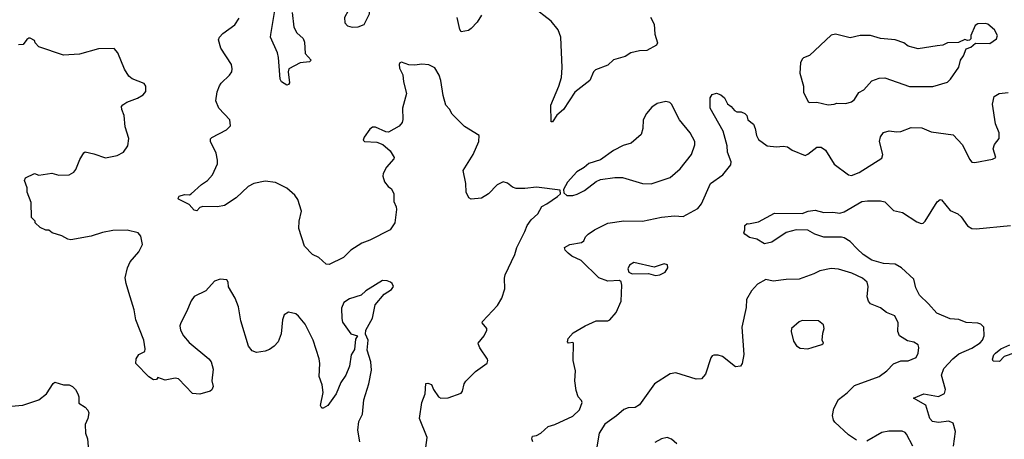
# Model space of a CAD drawing. Extents: x 2220520 to 2384350, y 721165 to 893491.
# Tile 227 of 256: x 2277203 to 2283988, y 850142 to 853034. Entities that reach past the tile are written whole.
import ezdxf

# ---------------------------------------------------------------- set-up
doc = ezdxf.new("R2010")
doc.units = 0

msp = doc.modelspace()

# ---------------------------------------------------------------- linework, layer by layer
at = {"layer": '0CON20XD'}
for points in [[(2279495, 852982), (2279535, 852984), (2279577.7, 853002.3), (2279614, 853075), (2279614, 853135), (2279598.6, 853158.6), (2279585, 853166.2), (2279565, 853166), (2279483.8, 853115), (2279466, 853095), (2279441.7, 853048.3), (2279442.7, 853012.7), (2279461.2, 852991.2), (2279495, 852982)], [(2279080.8, 853085), (2279092.8, 852982.8), (2279113.8, 852943.8), (2279156.9, 852905), (2279165, 852880), (2279170.6, 852800.6), (2279212.5, 852755), (2279200, 852745), (2279135, 852736.7), (2279057.5, 852695), (2279053.3, 852675), (2279061.7, 852598.3), (2279055, 852586.7), (2279045, 852583.8), (2279007.5, 852605), (2278997.5, 852625), (2278985.9, 852774.1), (2278978.8, 852805), (2278932, 852915), (2278932.9, 852932.9), (2278965.3, 853124.7)], [(2280386.2, 853065), (2280355, 853017.5), (2280315, 852972.5), (2280295, 852960), (2280245, 852950), (2280235, 852967.5), (2280218.6, 853048.6)], [(2281550.9, 853050.9), (2281575, 853003.3), (2281580, 852935), (2281598.8, 852875), (2281590.7, 852859.3), (2281525, 852821.2), (2281475, 852820), (2281415, 852805.7), (2281375, 852781.2), (2281295, 852757.5), (2281255, 852721.2), (2281170.9, 852689.1), (2281156.2, 852675), (2281131.2, 852615), (2281027.5, 852535), (2280950, 852415), (2280905, 852376.7), (2280875, 852330), (2280865, 852330), (2280864, 852446), (2280918.9, 852575), (2280936.7, 852635), (2280940.6, 852705), (2280931.1, 852915), (2280913.1, 852965), (2280865.6, 853025), (2280734, 853125)], [(2280002.1, 850085), (2280011.4, 850155), (2279959.2, 850285), (2279973.5, 850395), (2279996.5, 850455), (2280002.5, 850527.5), (2280015, 850530), (2280040.5, 850520.5), (2280054.6, 850484.6), (2280090, 850435), (2280105, 850426.7), (2280155, 850428), (2280245, 850460.6), (2280255, 850473.3), (2280265.6, 850524.4), (2280277.3, 850542.7), (2280345, 850610), (2280423.6, 850666.4), (2280430, 850685), (2280426.7, 850695), (2280373, 850773), (2280363.6, 850796.4), (2280363.3, 850805), (2280403.3, 850855), (2280422.5, 850895), (2280422.5, 850905), (2280390, 850945), (2280393.3, 850955), (2280495.6, 851064.4), (2280524.3, 851115.7), (2280545, 851180), (2280543, 851253), (2280548.6, 851275), (2280615.6, 851415), (2280628.1, 851465), (2280685, 851573.3), (2280699.2, 851615), (2280728, 851655), (2280773.5, 851695), (2280802.2, 851747.8), (2280835, 851766), (2280910, 851815), (2280930, 851835), (2280928.3, 851858.3), (2280765, 851880), (2280685, 851870.8), (2280625, 851871.4), (2280600, 851880), (2280565, 851907.5), (2280535, 851915.8), (2280493.2, 851896.8), (2280433.3, 851835), (2280385, 851803.8), (2280315, 851797.5), (2280297, 851807), (2280280, 851845), (2280277.5, 851905), (2280258.8, 851995), (2280328.6, 852105), (2280365.8, 852194.2), (2280370, 852235), (2280268.3, 852298.3), (2280182.4, 852382.4), (2280165, 852416.7), (2280140, 852445), (2280121.3, 852511.3), (2280105.7, 852615), (2280093, 852653), (2280062.7, 852702.7), (2280022.9, 852722.9), (2279975, 852728), (2279925, 852720), (2279884, 852724), (2279835, 852742.5), (2279823.6, 852736.4), (2279817.5, 852725), (2279820.7, 852700.7), (2279842.5, 852655), (2279846.7, 852605), (2279868, 852525), (2279842, 852425), (2279843.9, 852346.1), (2279838.8, 852325), (2279818.8, 852301.2), (2279745, 852260), (2279725, 852262.5), (2279655, 852293.8), (2279635, 852293.8), (2279615, 852278.8), (2279576.7, 852225), (2279570, 852205), (2279580, 852195), (2279665, 852190), (2279705, 852173.8), (2279755, 852130), (2279783.8, 852085), (2279781.2, 852075), (2279731.3, 852018.7), (2279708.5, 851975), (2279706.5, 851955), (2279717.3, 851917.3), (2279742.5, 851885), (2279765, 851867.5), (2279781.2, 851835), (2279780.7, 851780.7), (2279797.5, 851745), (2279800, 851725), (2279788.8, 851635), (2279756.7, 851585), (2279615, 851514.2), (2279560, 851495), (2279484.5, 851445.5), (2279433.8, 851395), (2279335, 851348), (2279315, 851348.8), (2279265, 851394.3), (2279220, 851415), (2279165, 851472.5), (2279125.8, 851595), (2279129.4, 851645), (2279144.3, 851715), (2279120, 851795), (2279098, 851825), (2279043, 851873), (2278965, 851912.5), (2278895, 851920.8), (2278817.5, 851905), (2278776.7, 851885), (2278695, 851806.2), (2278615, 851753.3), (2278565, 851743.8), (2278465, 851746), (2278445, 851738.8), (2278423.6, 851716.4), (2278405, 851721.2), (2278369.8, 851759.8), (2278298.3, 851798.3), (2278294, 851805), (2278301.5, 851818.5), (2278339.6, 851830.4), (2278372.3, 851827.7), (2278385, 851833.8), (2278455, 851898.5), (2278496.9, 851925), (2278532.2, 851965), (2278565, 852040), (2278566.7, 852065), (2278557.8, 852115), (2278518.6, 852195), (2278517.7, 852212.3), (2278527.3, 852222.7), (2278627.5, 852275), (2278656.4, 852303.6), (2278650, 852345), (2278574.4, 852424.4), (2278555.4, 852475.4), (2278562.7, 852537.3), (2278580.9, 852579.1), (2278592.2, 852597.8), (2278647.9, 852652.1), (2278663.8, 852675), (2278668, 852695), (2278662.5, 852725), (2278588.8, 852838.8), (2278572.9, 852895), (2278580.8, 852915), (2278601.8, 852938.2), (2278685, 853000), (2278714.3, 853045)], [(2282775, 852447.8), (2282815, 852452.5), (2282835, 852458), (2282895, 852456), (2282935, 852468.8), (2282955, 852483.3), (2282985, 852533.3), (2283019.5, 852550.5), (2283075, 852613.8), (2283125, 852630.8), (2283165, 852632.5), (2283335, 852574.2), (2283495, 852572.9), (2283595.5, 852604.5), (2283617.5, 852625), (2283675, 852706.7), (2283685.8, 852755), (2283706.2, 852785), (2283726.1, 852833.9), (2283757.5, 852845), (2283788.3, 852871.7), (2283888.7, 852871.3), (2283935, 852902.5), (2283940, 852925), (2283920, 852965), (2283875, 853003.8), (2283855, 853008.8), (2283805, 853006.7), (2283786.4, 852993.6), (2283756.7, 852925), (2283757.5, 852902.5), (2283747.5, 852892.5), (2283735, 852890), (2283715, 852896.7), (2283672.7, 852877.3), (2283595.7, 852874.3), (2283565, 852858), (2283525, 852854.2), (2283395, 852834.2), (2283325, 852850.8), (2283295, 852875.6), (2283235, 852895.6), (2283135, 852905.8), (2283066.3, 852926.3), (2282995.4, 852925.4), (2282925, 852910), (2282825, 852935.6), (2282795, 852928.1), (2282645, 852788), (2282605, 852772.5), (2282595, 852762.5), (2282584, 852736), (2282580, 852665), (2282603.8, 852575), (2282603.8, 852535), (2282637, 852467), (2282645, 852462.5), (2282696.1, 852466.1), (2282775, 852447.8)], [(2279286.4, 850516.4), (2279266.2, 850575), (2279271.2, 850665), (2279265.9, 850695.9), (2279225.8, 850825), (2279169.2, 850935), (2279125, 850991.2), (2279105, 851006.7), (2279055, 851017.5), (2279025, 851000), (2279013.3, 850965), (2279005, 850870), (2278983.3, 850815), (2278955.9, 850784.1), (2278925, 850760), (2278895, 850748.8), (2278835, 850740), (2278805, 850752.5), (2278780, 850785), (2278727.7, 850957.7), (2278710, 851055), (2278688.8, 851115), (2278642.7, 851192.7), (2278640, 851225), (2278630.7, 851240.7), (2278585, 851246.2), (2278545, 851231.2), (2278486.2, 851165), (2278405, 851125.6), (2278385, 851095.8), (2278351.7, 851021.7), (2278313.1, 850945), (2278307.5, 850925), (2278311.2, 850895), (2278332, 850855), (2278370.3, 850810.3), (2278507.3, 850697.3), (2278523.3, 850675), (2278536.7, 850625), (2278526, 850545), (2278535.7, 850505), (2278527.9, 850482.1), (2278515, 850472.9), (2278445, 850452.5), (2278395, 850456.7), (2278298.3, 850558.3), (2278275, 850564), (2278205, 850548.8), (2278155, 850567.5), (2278145, 850553.3), (2278125, 850552.9), (2278093.4, 850573.4), (2278004.3, 850665), (2278005, 850697.5), (2278025, 850727.5), (2278065, 850747.5), (2278068.8, 850765), (2278059.2, 850825), (2278004.3, 850965), (2277990.8, 851035), (2277954.5, 851154.5), (2277935.7, 851215), (2277930.6, 851255), (2277945.5, 851324.5), (2277964.2, 851365), (2278023.8, 851435), (2278050, 851485), (2278037, 851543), (2278020, 851565), (2277944.1, 851584.1), (2277845, 851580.8), (2277773, 851567), (2277695, 851542.5), (2277555, 851517.5), (2277535, 851520.8), (2277493.3, 851545), (2277426.2, 851566.2), (2277405, 851582.5), (2277383.6, 851583.6), (2277345, 851602.5), (2277310, 851635), (2277310, 851645), (2277285, 851670), (2277281.2, 851775), (2277253.8, 851845), (2277253.8, 851875), (2277236.7, 851925), (2277243.3, 851945), (2277305, 851973.3), (2277335, 851963.3), (2277425, 851976.2), (2277473, 851963), (2277545, 851966), (2277575, 851983.8), (2277588.8, 852001.2), (2277618.3, 852071.7), (2277645, 852117.5), (2277655, 852123.3), (2277715, 852110), (2277795, 852081.2), (2277875, 852098), (2277918.3, 852121.7), (2277948, 852165), (2277955.8, 852215), (2277930.8, 852295), (2277923.8, 852375), (2277906, 852415), (2277903.8, 852435), (2277912.7, 852447.3), (2277942.5, 852465), (2278015, 852493.3), (2278053, 852517), (2278071.7, 852538.3), (2278072.5, 852575), (2278060, 852595), (2277977.3, 852627.3), (2277954.2, 852645), (2277925, 852693.3), (2277879.2, 852805), (2277855, 852836), (2277745, 852834.5), (2277615, 852796.9), (2277505, 852790), (2277335, 852847.5), (2277310, 852875), (2277305, 852890), (2277275, 852907.5), (2277265, 852907.5), (2277253, 852897), (2277227, 852863), (2277195, 852860)], [(2280740, 850125), (2280731.4, 850145), (2280736.1, 850163.9), (2280765, 850168), (2280795, 850184), (2280845, 850230.5), (2280890, 850245), (2281015, 850302.2), (2281060, 850345), (2281079.2, 850395), (2281075, 850410), (2281052, 850435), (2281037.3, 850477.3), (2281029.2, 850545), (2281032.5, 850615), (2281026.1, 850643.9), (2281016, 850685), (2281018.8, 850805), (2281015, 850810), (2280984.3, 850804.3), (2280978, 850815), (2280983, 850837), (2281017.5, 850875), (2281100, 850925), (2281175, 850957.5), (2281255, 850957.5), (2281270, 850965), (2281312.5, 851015), (2281348.8, 851095), (2281352.5, 851205), (2281347, 851227), (2281337, 851237), (2281255, 851232), (2281193.3, 851255), (2281071.2, 851375), (2281008, 851405), (2280982, 851425), (2280962, 851445), (2280958, 851465), (2280995, 851485.7), (2281075, 851497.5), (2281090.3, 851509.7), (2281103, 851537), (2281120, 851555), (2281165, 851586), (2281255, 851630.8), (2281365, 851647.8), (2281495, 851645.6), (2281625, 851673.1), (2281715, 851681.9), (2281775, 851678.6), (2281875, 851734), (2281902, 851765), (2281963.7, 851906.3), (2282048, 851965), (2282103.8, 852035), (2282105.6, 852055), (2282080.3, 852120.3), (2282078, 852165), (2282050, 852265), (2281962, 852425), (2281962, 852495), (2281975, 852518.8), (2282005, 852527.1), (2282035, 852517.1), (2282059.2, 852495), (2282080, 852455), (2282105, 852436.2), (2282127.7, 852407.7), (2282145, 852398.8), (2282175, 852398.8), (2282198.8, 852388.8), (2282213.3, 852375), (2282221.2, 852345), (2282258.8, 852315), (2282272, 852285), (2282279.4, 852235), (2282295, 852207.5), (2282353.8, 852163.8), (2282417.9, 852157.9), (2282465, 852162.5), (2282495, 852158.8), (2282525, 852134), (2282615, 852098), (2282635, 852107.5), (2282695, 852155.8), (2282725, 852155.8), (2282755, 852134.2), (2282815, 852039.4), (2282913.3, 851965), (2282935, 851960.8), (2282988.3, 851981.7), (2283145, 852080), (2283151.1, 852105), (2283128.5, 852195), (2283135, 852226.2), (2283155, 852255.8), (2283195, 852269.2), (2283245, 852260.8), (2283275, 852264.2), (2283345, 852291.9), (2283418.7, 852288.7), (2283485, 852261.8), (2283635, 852241.2), (2283700.7, 852170.7), (2283747.5, 852072.5), (2283765, 852052.5), (2283785, 852050), (2283906.4, 852073.6), (2283930, 852085), (2283911.2, 852145), (2283920, 852175), (2283952.5, 852215), (2283953.3, 852255), (2283927, 852317), (2283907.7, 852452.3), (2283918, 852505), (2283952.5, 852525), (2284015, 852533.1)], [(2280973, 851823), (2281015, 851823.3), (2281045, 851831.2), (2281095, 851856.2), (2281175, 851918.8), (2281205, 851932), (2281305, 851946), (2281355.8, 851945.8), (2281495.7, 851905.7), (2281555, 851902.5), (2281685, 851945.8), (2281753.8, 852006.2), (2281833.1, 852105), (2281855, 852172.5), (2281855.6, 852195), (2281824.3, 852255), (2281748.6, 852345), (2281695, 852452.5), (2281683.6, 852463.6), (2281655, 852470), (2281595, 852456.2), (2281558.8, 852431.2), (2281521.2, 852388.8), (2281498.8, 852345), (2281495.9, 852284.1), (2281485, 852242.5), (2281416.1, 852183.9), (2281362.3, 852167.7), (2281295, 852133.3), (2281205, 852068.8), (2281125, 852043.8), (2281093.8, 852016.2), (2281042.5, 851985), (2280977.5, 851915), (2280950, 851865), (2280951.7, 851841.7), (2280973, 851823)], [(2283638.5, 850095), (2283652.7, 850195), (2283635, 850252.5), (2283605, 850267.8), (2283535, 850258.8), (2283492, 850265), (2283475.6, 850285), (2283447.4, 850377.4), (2283362.5, 850425), (2283434.5, 850455.5), (2283535, 850438), (2283575, 850458.8), (2283581.9, 850485), (2283555.4, 850585), (2283570.8, 850629.2), (2283632.8, 850697.2), (2283675, 850732.2), (2283765, 850771.1), (2283822.6, 850807.4), (2283836.9, 850825), (2283848.5, 850855), (2283845.7, 850915), (2283825.5, 850935.5), (2283805, 850942.9), (2283725, 850946.7), (2283675, 850966.7), (2283615, 850971.5), (2283521.9, 851011.9), (2283466.6, 851076.6), (2283402.5, 851135), (2283377.8, 851185), (2283363.8, 851245), (2283278.8, 851325), (2283235, 851348.1), (2283155, 851354.4), (2283075, 851377.5), (2283015, 851415.5), (2282975, 851454.4), (2282925, 851505.6), (2282885, 851530), (2282865, 851535.7), (2282745, 851535.7), (2282682.5, 851555), (2282635, 851582.5), (2282554.6, 851585.4), (2282485, 851568.5), (2282385, 851500.8), (2282335, 851489.2), (2282282.5, 851522.5), (2282232.5, 851532.5), (2282200, 851555), (2282192.5, 851565), (2282200, 851585), (2282200, 851615), (2282215, 851630), (2282225, 851626.7), (2282295, 851641.2), (2282405, 851700), (2282595, 851698.1), (2282636.4, 851713.6), (2282685, 851721.1), (2282745, 851705.4), (2282807.3, 851707.3), (2282855, 851699.6), (2282885, 851710.9), (2283005, 851781.2), (2283044.5, 851785.5), (2283135.6, 851785.6), (2283165, 851780), (2283225, 851720), (2283286.2, 851705), (2283385, 851641.4), (2283415, 851628.6), (2283428.7, 851631.3), (2283442.5, 851645), (2283525, 851778.8), (2283545, 851793.8), (2283555, 851793.3), (2283615, 851718.8), (2283667.5, 851695), (2283690, 851675), (2283733.2, 851613.2), (2283765, 851595.8), (2283795, 851592.9), (2284030, 851615)], [(2282970, 850135), (2282915, 850172.5), (2282819.7, 850259.7), (2282810, 850275), (2282804.2, 850305), (2282813.3, 850355), (2282844.3, 850415.7), (2282905, 850461.2), (2282955, 850513.8), (2283124.6, 850575.4), (2283179.2, 850615), (2283225, 850663.3), (2283275, 850683.3), (2283292.3, 850682.3), (2283325, 850683.3), (2283380, 850705), (2283393.3, 850735), (2283398.8, 850775), (2283395, 850792.5), (2283365, 850812.5), (2283319.7, 850819.7), (2283265.6, 850855.6), (2283254.3, 850884.3), (2283256.2, 850945), (2283233, 850993), (2283176.9, 851016.9), (2283135, 851047.1), (2283066.4, 851076.4), (2283052.9, 851095), (2283043.3, 851125), (2283049.5, 851195), (2283042.9, 851225), (2283011.7, 851251.7), (2282937.3, 851287.3), (2282845, 851315.7), (2282795, 851319.2), (2282715.6, 851304.4), (2282675, 851282.5), (2282575, 851245.6), (2282485, 851244.3), (2282395, 851232.9), (2282345, 851243.8), (2282287.7, 851212.3), (2282246.2, 851165), (2282210.8, 851105), (2282209.5, 851050.5), (2282179.1, 850915), (2282193, 850727), (2282182, 850665), (2282170, 850645), (2282135, 850641.2), (2282045, 850712), (2282017, 850723), (2281987, 850723), (2281975, 850717.5), (2281966.1, 850703.9), (2281929.7, 850590.3), (2281901.7, 850558.3), (2281865, 850555.8), (2281725, 850600), (2281685, 850594.4), (2281577.5, 850525), (2281475, 850380.6), (2281445, 850362.2), (2281395, 850358.9), (2281365, 850347.1), (2281315, 850302.9), (2281235, 850245.7), (2281196.7, 850185), (2281179.1, 850090.9)], [(2281585, 851270.5), (2281615, 851274.6), (2281650, 851295), (2281670, 851325), (2281666.2, 851345), (2281645, 851352), (2281575, 851327.5), (2281435, 851360), (2281405, 851342.5), (2281393.6, 851316.4), (2281400, 851295), (2281423.3, 851283.3), (2281535, 851284.2), (2281585, 851270.5)], [(2279546, 850125), (2279532.9, 850205), (2279540, 850265), (2279566, 850315), (2279573.8, 850415), (2279608, 850525), (2279628.3, 850618.3), (2279622, 850675), (2279597, 850757), (2279603.3, 850825), (2279587, 850867), (2279587.5, 850895), (2279633.9, 850976.1), (2279651.7, 851068.3), (2279715, 851142.5), (2279765.8, 851174.2), (2279780, 851195), (2279770, 851215), (2279757.5, 851225), (2279735, 851234), (2279704.2, 851235.8), (2279587.5, 851165), (2279555, 851136.2), (2279475, 851110), (2279435.9, 851084.1), (2279420, 851045), (2279422, 850975), (2279428.3, 850948.3), (2279485, 850870), (2279530, 850855), (2279517, 850833), (2279509.3, 850760.7), (2279486.7, 850725), (2279476, 850645), (2279450, 850585), (2279416.4, 850533.6), (2279383.3, 850455), (2279325.9, 850374.1), (2279295, 850356.7), (2279285, 850357.5), (2279276.7, 850375), (2279293.8, 850465), (2279286.4, 850516.4)], [(2282635, 850766.2), (2282665, 850773.8), (2282730, 850795), (2282742.5, 850805), (2282733.3, 850825), (2282737, 850873), (2282746.2, 850905), (2282741.7, 850931.7), (2282708.3, 850958.3), (2282595, 850961.4), (2282575, 850952.5), (2282520.8, 850905), (2282518.6, 850885), (2282535, 850817.5), (2282555, 850786.7), (2282581.2, 850771.2), (2282635, 850766.2)], [(2284135, 850762.5), (2283986.4, 850713.6), (2283955, 850677.5), (2283911.7, 850681.7), (2283907.5, 850695), (2283916.7, 850725), (2283926.7, 850735), (2283965, 850765.8), (2284025, 850794)], [(2277145, 850370.8), (2277225, 850377.5), (2277335, 850414), (2277386.7, 850455), (2277432.7, 850527.3), (2277445, 850536.2), (2277505, 850517.5), (2277545, 850517.5), (2277566.7, 850506.7), (2277587.5, 850485), (2277603.3, 850455), (2277610, 850435), (2277611.2, 850391.2), (2277655, 850362.5), (2277673.6, 850343.6), (2277680, 850325), (2277672.5, 850285), (2277653.3, 850245), (2277656.7, 850185), (2277670, 850145), (2277677.5, 850065)], [(2281731.4, 850111.4), (2281693.6, 850143.6), (2281665, 850153.3), (2281625, 850146.2), (2281580.3, 850119.7)], [(2283357.1, 850095), (2283315, 850176.7), (2283305, 850190), (2283285, 850198.6), (2283191.2, 850198.8), (2283145, 850190), (2283041.7, 850128.3)]]:
    msp.add_lwpolyline(points, dxfattribs=at)

doc.saveas('drawing.dxf')
